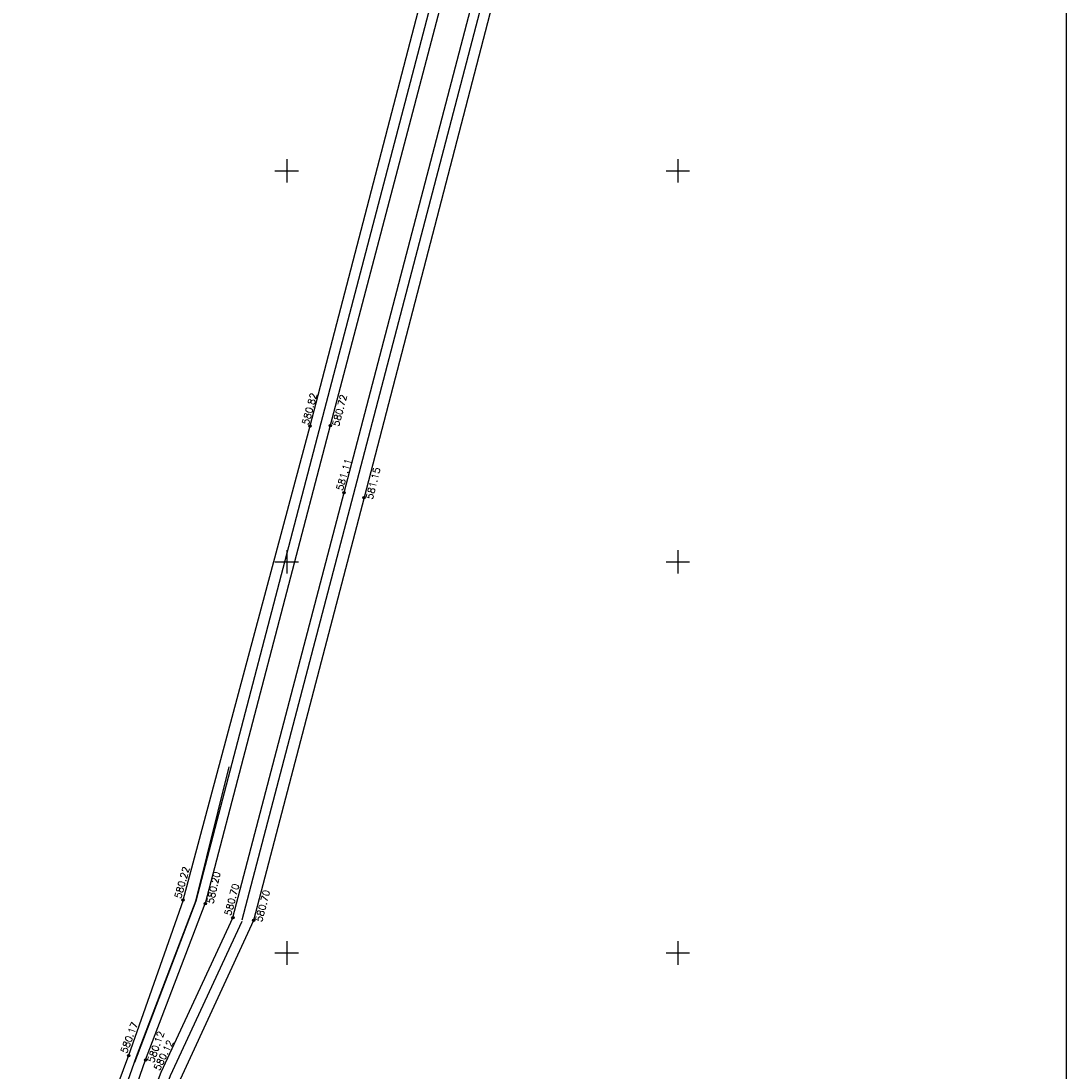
# Model space of a CAD drawing. Header units: metres. Extents: x 548732 to 549770, y 4592490 to 4594056.
# Tile 21 of 61: x 549366 to 549500, y 4592855 to 4592990. Entities that reach past the tile are written whole.
import ezdxf

# ---------------------------------------------------------------- set-up
doc = ezdxf.new("R2010")
doc.units = ezdxf.units.M
doc.header["$PDMODE"] = 32
doc.header["$PDSIZE"] = 0.3
for name, color, linetype in [('(001) Сетка', 92, 'Continuous'), ('(002) Рамка', 7, 'Continuous'), ('(003) Пункты', 7, 'Continuous'), ('(007) Здания', 7, 'Continuous'), ('(023) Ж_дорога', 7, 'Continuous')]:
    doc.layers.add(name, color=color, linetype=linetype)
doc.styles.get("Standard").update_dxf_attribs({"font": 'simplex.shx'})
doc.linetypes.add('DOROGA_TRAM', pattern='A,0,["|",Standard,S=5.2,R=0,X=0,Y=-2.6],-12,["|",Standard,S=3.2,R=0,X=0,Y=-1.6],-12', length=24)

msp = doc.modelspace()

# ---------------------------------------------------------------- linework, layer by layer
at = {"layer": '(001) Сетка'}
for p, q in [((549400.35, 4592972), (549400.35, 4592969)), ((549450.35, 4592972), (549450.35, 4592969)), ((549398.85, 4592970.5), (549401.85, 4592970.5)), ((549448.85, 4592970.5), (549451.85, 4592970.5)), ((549400.35, 4592922), (549400.35, 4592919)), ((549450.35, 4592922), (549450.35, 4592919)), ((549398.85, 4592920.5), (549401.85, 4592920.5)), ((549448.85, 4592920.5), (549451.85, 4592920.5)), ((549400.35, 4592872), (549400.35, 4592869)), ((549450.35, 4592872), (549450.35, 4592869)), ((549398.85, 4592870.5), (549401.85, 4592870.5)), ((549448.85, 4592870.5), (549451.85, 4592870.5))]:
    msp.add_line(p, q, dxfattribs=at)
at = {"layer": '(002) Рамка'}
msp.add_lwpolyline([(548731.99, 4593034.5), (549500, 4593034.5), (549500, 4592693.98), (548731.99, 4592693.98)], close=True, dxfattribs=at)
at = {"layer": '(003) Пункты', "color": 7}
for p in [(549403.34, 4592937.88, 580.82), (549405.92, 4592937.92, 580.72), (549407.68, 4592929.37, 581.11), (549410.24, 4592928.72, 581.15), (549387.09, 4592877.27, 580.22), (549389.94, 4592876.81, 580.2), (549393.46, 4592875.03, 580.7), (549396.12, 4592874.67, 580.7), (549380.12, 4592857.38, 580.17), (549382.31, 4592856.82, 580.12)]:
    msp.add_point(p, dxfattribs=at)
at = {"layer": '(007) Здания', "flags": 128}
msp.add_lwpolyline([(549389.94, 4592876.81), (549389.94, 4592876.81), (549389.94, 4592876.81), (549389.94, 4592876.81)], dxfattribs=at)
at = {"layer": '(023) Ж_дорога', "color": 7, "linetype": 'ByBlock', "flags": 128}
for points in [[(549387.09, 4592877.27), (549387.09, 4592877.27), (549387.09, 4592877.27), (549387.09, 4592877.27), (549403.34, 4592937.88), (549420.81, 4593004.99), (549433.27, 4593050.93)], [(549434.99, 4593050.53), (549423.32, 4593004.26), (549405.92, 4592937.92), (549389.94, 4592876.81)], [(549393.46, 4592875.03), (549393.46, 4592875.03), (549393.46, 4592875.03), (549393.46, 4592875.03), (549393.46, 4592875.03), (549393.46, 4592875.03), (549393.46, 4592875.03), (549407.68, 4592929.37), (549427.21, 4593004.04), (549439.45, 4593049.06)], [(549441.22, 4593048.77), (549429.71, 4593003.55), (549410.24, 4592928.72), (549396.12, 4592874.67), (549396.12, 4592874.67), (549396.12, 4592874.67), (549396.12, 4592874.67), (549396.12, 4592874.67), (549396.12, 4592874.67), (549396.12, 4592874.67)], [(549338.03, 4592772.85), (549350.91, 4592795.97), (549363.93, 4592816.42), (549372.25, 4592831.63), (549378.23, 4592845.19), (549382.31, 4592856.82), (549389.94, 4592876.81)], [(549393.46, 4592875.03), (549384.26, 4592855.22), (549375.26, 4592831.53), (549366.96, 4592772.79)], [(549396.12, 4592874.67), (549386.74, 4592854.32), (549377.73, 4592830.94), (549369.01, 4592772.32)]]:
    msp.add_lwpolyline(points, dxfattribs=at)
at = {"layer": '(023) Ж_дорога', "linetype": 'DOROGA_TRAM', "flags": 128}
for points in [[(549434.09, 4593050.71), (549422.11, 4593004.57), (549404.71, 4592938.24), (549388.73, 4592877.13)], [(549394.67, 4592874.72), (549408.89, 4592929.06), (549428.42, 4593003.72), (549440.4, 4593048.98)], [(549388.73, 4592877.13), (549392.99, 4592894.31)], [(549336.94, 4592773.45), (549349.83, 4592796.61), (549362.86, 4592817.06), (549371.12, 4592832.18), (549377.06, 4592845.65), (549381.14, 4592857.25), (549388.77, 4592877.26)], [(549388.73, 4592877.13), (549380.88, 4592856.5)], [(549394.6, 4592874.51), (549385.44, 4592854.79), (549376.82, 4592831.3), (549368.02, 4592772.54)]]:
    msp.add_lwpolyline(points, dxfattribs=at)
at = {"layer": '(023) Ж_дорога', "color": 7, "linetype": 'ByBlock', "flags": 128}
msp.add_lwpolyline([(549387.09, 4592877.27), (549380.12, 4592857.38), (549375.91, 4592846.07, -0.053036), (549369.57, 4592831.92), (549361.23, 4592816.95), (549348.4, 4592796.52), (549335.77, 4592773.73)], format="xyb", dxfattribs=at)

# ---------------------------------------------------------------- texts
at = {"layer": '(003) Пункты', "color": 7}
for s, rotation, p in [('580.82', 74.2926, (549403.13, 4592937.96)), ('580.72', 75.1079, (549407.01, 4592937.76, 580.72)), ('581.11', 73.6491, (549407.5, 4592929.56, 581.11)), ('581.15', 75.9213, (549411.33, 4592928.43, 581.15)), ('580.22', 74.5411, (549386.83, 4592877.39, 580.22)), ('580.20', 77.2598, (549390.96, 4592876.73, 580.2)), ('580.70', 74.7843, (549393.21, 4592875.21, 580.7)), ('580.70', 75.2736, (549397.17, 4592874.4, 580.7)), ('580.17', 69.3551, (549379.89, 4592857.59, 0.23)), ('580.12', 70.3763, (549383.33, 4592856.4, 580.12)), ('580.12', 63.9447, (549384.09, 4592855.38, 580.12))]:
    msp.add_text(s, height=0.88, rotation=rotation, dxfattribs=at).set_placement(p)

doc.saveas('drawing.dxf')
